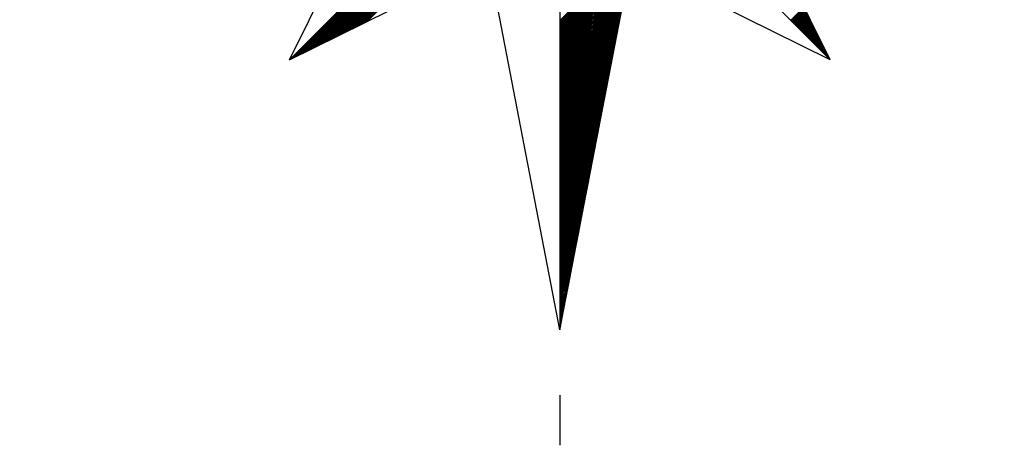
# Model space of a CAD drawing. Header units: metres. Extents: x 183400 to 184400, y 422200 to 427800.
# Tile 9 of 221: x 184259 to 184286, y 422549 to 422560. Entities that reach past the tile are written whole.
import ezdxf

# ---------------------------------------------------------------- set-up
doc = ezdxf.new("R2010")
doc.units = ezdxf.units.M
doc.layers.add('N_MK2', color=7, linetype='Continuous')
doc.layers.add('방위표', color=7, linetype='Continuous')

# ---------------------------------------------------------------- blocks, each defined once
blk = doc.blocks.new('N_MK2')
at = {"layer": '방위표', "color": 7, "linetype": 'Continuous'}
blk.add_lwpolyline([(-106.029, 0), (-33.696, -13.958), (0, 0), (-53.049, -53.048), (-13.958, -33.696), (0, 0), (0, -106.029), (13.958, -33.696), (0, 0), (53.048, -53.049), (33.696, -13.958), (0, 0), (106.028, 0), (33.696, 13.958), (0, 0), (53.049, 53.049), (13.958, 33.696), (0, 0), (0, 133.028), (-13.958, 33.696), (0, 0), (-53.049, 53.049), (-33.696, 13.958), (0, 0)], close=True, dxfattribs=at)
for points in [[(-52.823, -52.936), (-0.08, -0.193)], [(-52.263, -52.659), (-0.28, -0.676)], [(-51.703, -52.382), (-0.48, -1.159)], [(-51.143, -52.104), (-0.68, -1.641)], [(-50.583, -51.827), (-0.88, -2.124)], [(-50.023, -51.55), (-1.08, -2.607)], [(-49.463, -51.273), (-1.28, -3.09)], [(-48.902, -50.995), (-1.48, -3.573)], [(-48.342, -50.718), (-1.68, -4.056)], [(-47.782, -50.441), (-1.88, -4.539)], [(-47.222, -50.163), (-2.08, -5.021)], [(-46.662, -49.886), (-2.28, -5.504)], [(-46.102, -49.609), (-2.48, -5.987)], [(-45.542, -49.331), (-2.68, -6.47)], [(-44.981, -49.054), (-2.88, -6.953)], [(-44.421, -48.777), (-3.08, -7.436)], [(-43.861, -48.5), (-3.28, -7.919)], [(-43.301, -48.222), (-3.48, -8.401)], [(-42.741, -47.945), (-3.68, -8.884)], [(-42.181, -47.668), (-3.88, -9.367)], [(-41.621, -47.39), (-4.08, -9.85)], [(-41.06, -47.113), (-4.28, -10.333)], [(-40.5, -46.836), (-4.48, -10.816)], [(-39.94, -46.558), (-4.68, -11.299)], [(-39.38, -46.281), (-4.88, -11.781)], [(-38.82, -46.004), (-5.08, -12.264)], [(-38.26, -45.727), (-5.28, -12.747)], [(-37.7, -45.449), (-5.48, -13.23)], [(-53.049, -53.048), (-33.696, -13.958)], [(0, -45.368), (13.288, -32.079)], [(0, -45.651), (13.371, -32.279)], [(0, -45.934), (13.454, -32.479)], [(0, -46.216), (13.537, -32.679)], [(0, -106.029), (-13.958, -33.696)], [(0, -46.499), (13.62, -32.879)], [(0, -46.782), (13.703, -33.079)], [(0, -47.065), (13.785, -33.279)], [(0, -47.348), (13.868, -33.479)], [(0, -47.631), (13.951, -33.679)], [(0, -47.913), (13.896, -34.018)], [(0, -48.196), (13.828, -34.368)], [(0, -48.479), (13.761, -34.718)], [(53.048, -53.049), (13.958, -33.696)], [(0, -48.762), (13.693, -35.069)], [(0, -49.045), (13.625, -35.419)], [(0, -49.328), (13.558, -35.77)], [(0, -49.611), (13.49, -36.12)], [(0, -49.893), (13.423, -36.471)], [(0, -50.176), (13.355, -36.821)], [(0, -50.459), (13.287, -37.172)], [(0, -50.742), (13.22, -37.522)], [(0, -51.025), (13.152, -37.873)], [(0, -51.308), (13.084, -38.223)], [(0, -51.59), (13.017, -38.574)], [(0, -51.873), (12.949, -38.924)], [(0, -52.156), (12.882, -39.275)], [(0, -52.439), (12.814, -39.625)], [(0, -52.722), (12.746, -39.976)], [(0, -53.005), (12.679, -40.326)], [(0, -53.287), (12.611, -40.677)], [(0, -53.57), (12.543, -41.027)], [(0, -53.853), (12.476, -41.377)], [(0, -54.136), (12.408, -41.728)], [(0, -54.419), (12.34, -42.078)], [(0, -54.702), (12.273, -42.429)], [(0, -54.985), (12.205, -42.779)], [(0, -55.267), (12.138, -43.13)], [(0, -55.55), (12.07, -43.48)], [(0, -55.833), (12.002, -43.831)], [(0, -56.116), (11.935, -44.181)], [(45.311, -45.312), (47.924, -42.699)], [(45.452, -45.453), (48.018, -42.888)], [(45.594, -45.595), (48.111, -43.077)], [(45.735, -45.736), (48.205, -43.266)], [(45.877, -45.878), (48.299, -43.455)], [(46.018, -46.019), (48.392, -43.645)], [(46.16, -46.16), (48.486, -43.834)], [(46.301, -46.302), (48.58, -44.023)], [(46.442, -46.443), (48.673, -44.212)], [(46.584, -46.585), (48.767, -44.401)], [(0, -56.399), (11.867, -44.532)], [(0, -56.682), (11.799, -44.882)], [(0, -56.964), (11.732, -45.233)], [(0, -57.247), (11.664, -45.583)], [(0, -57.53), (11.597, -45.934)], [(0, -57.813), (11.529, -46.284)], [(46.725, -46.726), (48.861, -44.591)], [(46.867, -46.867), (48.954, -44.78)], [(47.008, -47.009), (49.048, -44.969)], [(47.149, -47.15), (49.142, -45.158)], [(47.291, -47.292), (49.235, -45.347)], [(47.432, -47.433), (49.329, -45.537)], [(47.574, -47.575), (49.423, -45.726)], [(47.715, -47.716), (49.516, -45.915)], [(47.857, -47.857), (49.61, -46.104)], [(47.998, -47.999), (49.704, -46.293)], [(0, -58.096), (11.461, -46.635)], [(0, -58.379), (11.394, -46.985)], [(0, -58.662), (11.326, -47.336)], [(0, -58.944), (11.258, -47.686)], [(0, -59.227), (11.191, -48.036)], [(48.139, -48.14), (49.797, -46.482)], [(48.281, -48.282), (49.891, -46.672)], [(48.422, -48.423), (49.985, -46.861)], [(48.564, -48.565), (50.078, -47.05)], [(48.705, -48.706), (50.172, -47.239)], [(48.846, -48.847), (50.266, -47.428)], [(48.988, -48.989), (50.359, -47.618)], [(49.129, -49.13), (50.453, -47.807)], [(49.271, -49.272), (50.546, -47.996)], [(49.412, -49.413), (50.64, -48.185)], [(0, -59.51), (11.123, -48.387)], [(0, -59.793), (11.055, -48.737)], [(0, -60.076), (10.988, -49.088)], [(0, -60.359), (10.92, -49.438)], [(0, -60.641), (10.853, -49.789)], [(0, -60.924), (10.785, -50.139)], [(49.554, -49.555), (50.734, -48.374)], [(49.695, -49.696), (50.827, -48.564)], [(49.836, -49.837), (50.921, -48.753)], [(49.978, -49.979), (51.015, -48.942)], [(50.119, -50.12), (51.108, -49.131)], [(50.261, -50.262), (51.202, -49.32)], [(50.402, -50.403), (51.296, -49.509)], [(50.544, -50.544), (51.389, -49.699)], [(50.685, -50.686), (51.483, -49.888)], [(50.826, -50.827), (51.577, -50.077)], [(0, -61.207), (10.717, -50.49)], [(0, -61.49), (10.65, -50.84)], [(0, -61.773), (10.582, -51.191)], [(0, -62.056), (10.514, -51.541)], [(0, -62.338), (10.447, -51.892)], [(50.968, -50.969), (51.67, -50.266)], [(51.109, -51.11), (51.764, -50.455)], [(51.251, -51.252), (51.858, -50.645)], [(51.392, -51.393), (51.951, -50.834)], [(51.533, -51.534), (52.045, -51.023)], [(51.675, -51.676), (52.139, -51.212)], [(51.816, -51.817), (52.232, -51.401)], [(51.958, -51.959), (52.326, -51.59)], [(52.099, -52.1), (52.42, -51.78)], [(52.241, -52.242), (52.513, -51.969)], [(52.382, -52.383), (52.607, -52.158)], [(0, -62.621), (10.379, -52.242)], [(0, -62.904), (10.312, -52.593)], [(0, -63.187), (10.244, -52.943)], [(0, -63.47), (10.176, -53.294)], [(0, -63.753), (10.109, -53.644)], [(0, -64.036), (10.041, -53.995)], [(52.523, -52.524), (52.701, -52.347)], [(52.665, -52.666), (52.794, -52.536)], [(52.806, -52.807), (52.888, -52.726)], [(52.948, -52.949), (52.982, -52.915)], [(0, -64.318), (9.973, -54.345)], [(0, -64.601), (9.906, -54.695)], [(0, -64.884), (9.838, -55.046)], [(0, -65.167), (9.771, -55.396)], [(0, -65.45), (9.703, -55.747)], [(0, -65.733), (9.635, -56.097)], [(0, -66.015), (9.568, -56.448)], [(0, -66.298), (9.5, -56.798)], [(0, -66.581), (9.432, -57.149)], [(0, -66.864), (9.365, -57.499)], [(0, -67.147), (9.297, -57.85)], [(0, -67.43), (9.229, -58.2)], [(0, -67.713), (9.162, -58.551)], [(0, -67.995), (9.094, -58.901)], [(0, -68.278), (9.027, -59.252)], [(0, -68.561), (8.959, -59.602)], [(0, -68.844), (8.891, -59.953)], [(0, -69.127), (8.824, -60.303)], [(0, -69.41), (8.756, -60.654)], [(0, -69.692), (8.688, -61.004)], [(0, -69.975), (8.621, -61.354)], [(0, -70.258), (8.553, -61.705)], [(0, -70.541), (8.486, -62.055)], [(0, -70.824), (8.418, -62.406)], [(0, -71.107), (8.35, -62.756)], [(0, -71.389), (8.283, -63.107)], [(0, -71.672), (8.215, -63.457)], [(0, -71.955), (8.147, -63.808)], [(0, -72.238), (8.08, -64.158)], [(0, -72.521), (8.012, -64.509)], [(0, -72.804), (7.944, -64.859)], [(0, -73.087), (7.877, -65.21)], [(0, -73.369), (7.809, -65.56)], [(0, -73.652), (7.742, -65.911)], [(0, -73.935), (7.674, -66.261)], [(0, -74.218), (7.606, -66.612)], [(0, -74.501), (7.539, -66.962)], [(0, -74.784), (7.471, -67.313)], [(0, -75.066), (7.403, -67.663)], [(0, -75.349), (7.336, -68.013)], [(0, -75.632), (7.268, -68.364)], [(0, -75.915), (7.201, -68.714)], [(0, -76.198), (7.133, -69.065)], [(0, -76.481), (7.065, -69.415)], [(0, -76.763), (6.998, -69.766)], [(0, -77.046), (6.93, -70.116)], [(0, -77.329), (6.862, -70.467)], [(0, -77.612), (6.795, -70.817)], [(0, -77.895), (6.727, -71.168)], [(0, -78.178), (6.66, -71.518)], [(0, -78.461), (6.592, -71.869)], [(0, -78.743), (6.524, -72.219)], [(0, -79.026), (6.457, -72.57)], [(0, -79.309), (6.389, -72.92)], [(0, -79.592), (6.321, -73.271)], [(0, -79.875), (6.254, -73.621)], [(0, -80.158), (6.186, -73.972)], [(0, -80.44), (6.118, -74.322)], [(0, -80.723), (6.051, -74.672)], [(0, -81.006), (5.983, -75.023)], [(0, -81.289), (5.916, -75.373)], [(0, -81.572), (5.848, -75.724)], [(0, -81.855), (5.78, -76.074)], [(0, -82.138), (5.713, -76.425)], [(0, -82.42), (5.645, -76.775)], [(0, -82.703), (5.577, -77.126)], [(0, -82.986), (5.51, -77.476)], [(0, -83.269), (5.442, -77.827)], [(0, -83.552), (5.375, -78.177)], [(0, -83.835), (5.307, -78.528)], [(0, -84.117), (5.239, -78.878)], [(0, -84.4), (5.172, -79.229)], [(0, -84.683), (5.104, -79.579)], [(0, -84.966), (5.036, -79.93)], [(0, -85.249), (4.969, -80.28)], [(0, -85.532), (4.901, -80.631)], [(0, -85.814), (4.833, -80.981)], [(0, -86.097), (4.766, -81.331)], [(0, -86.38), (4.698, -81.682)], [(0, -86.663), (4.631, -82.032)], [(0, -86.946), (4.563, -82.383)], [(0, -87.229), (4.495, -82.733)], [(0, -87.512), (4.428, -83.084)], [(0, -87.794), (4.36, -83.434)], [(0, -88.077), (4.292, -83.785)], [(0, -88.36), (4.225, -84.135)], [(0, -88.643), (4.157, -84.486)], [(0, -88.926), (4.09, -84.836)], [(0, -89.209), (4.022, -85.187)], [(0, -89.491), (3.954, -85.537)], [(0, -89.774), (3.887, -85.888)], [(0, -90.057), (3.819, -86.238)], [(0, -90.34), (3.751, -86.589)], [(0, -90.623), (3.684, -86.939)], [(0, -90.906), (3.616, -87.29)], [(0, -91.189), (3.549, -87.64)], [(0, -91.471), (3.481, -87.99)], [(0, -91.754), (3.413, -88.341)], [(0, -92.037), (3.346, -88.691)], [(0, -92.32), (3.278, -89.042)], [(0, -92.603), (3.21, -89.392)], [(0, -92.886), (3.143, -89.743)], [(0, -93.168), (3.075, -90.093)], [(0, -93.451), (3.007, -90.444)], [(0, -93.734), (2.94, -90.794)], [(0, -94.017), (2.872, -91.145)], [(0, -94.3), (2.805, -91.495)], [(0, -94.583), (2.737, -91.846)], [(0, -94.865), (2.669, -92.196)], [(0, -95.148), (2.602, -92.547)], [(0, -95.431), (2.534, -92.897)], [(0, -95.714), (2.466, -93.248)], [(0, -95.997), (2.399, -93.598)], [(0, -96.28), (2.331, -93.949)], [(0, -96.563), (2.264, -94.299)], [(0, -96.845), (2.196, -94.649)], [(0, -97.128), (2.128, -95)], [(0, -97.411), (2.061, -95.35)], [(0, -97.694), (1.993, -95.701)], [(0, -97.977), (1.925, -96.051)], [(0, -98.26), (1.858, -96.402)], [(0, -98.542), (1.79, -96.752)], [(0, -98.825), (1.722, -97.103)], [(0, -99.108), (1.655, -97.453)], [(0, -99.391), (1.587, -97.804)], [(0, -99.674), (1.52, -98.154)], [(0, -99.957), (1.452, -98.505)], [(0, -100.239), (1.384, -98.855)], [(0, -100.522), (1.317, -99.206)], [(0, -100.805), (1.249, -99.556)], [(0, -101.088), (1.181, -99.907)], [(0, -101.371), (1.114, -100.257)], [(0, -101.654), (1.046, -100.608)], [(0, -101.937), (0.979, -100.958)], [(0, -102.219), (0.911, -101.308)], [(0, -102.502), (0.843, -101.659)], [(0, -102.785), (0.776, -102.009)], [(0, -103.068), (0.708, -102.36)], [(0, -103.351), (0.64, -102.71)], [(0, -103.634), (0.573, -103.061)], [(0, -103.916), (0.505, -103.411)], [(0, -104.199), (0.437, -103.762)], [(0, -104.482), (0.37, -104.112)], [(0, -104.765), (0.302, -104.463)], [(0, -105.048), (0.235, -104.813)], [(0, -105.331), (0.167, -105.164)], [(0, -105.614), (0.099, -105.514)], [(0, -105.896), (0.032, -105.865)], [(0, -118.86), (0, -128.674)]]:
    blk.add_lwpolyline(points, dxfattribs=at)

msp = doc.modelspace()

# ---------------------------------------------------------------- block references
at = {"layer": 'N_MK2', "linetype": 'Continuous', "lineweight": 15, "xscale": 0.1399996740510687, "yscale": 0.1399996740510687, "zscale": 0.139999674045}
msp.add_blockref('N_MK2', (184273.805, 422566.673), dxfattribs=at)

doc.saveas('drawing.dxf')
